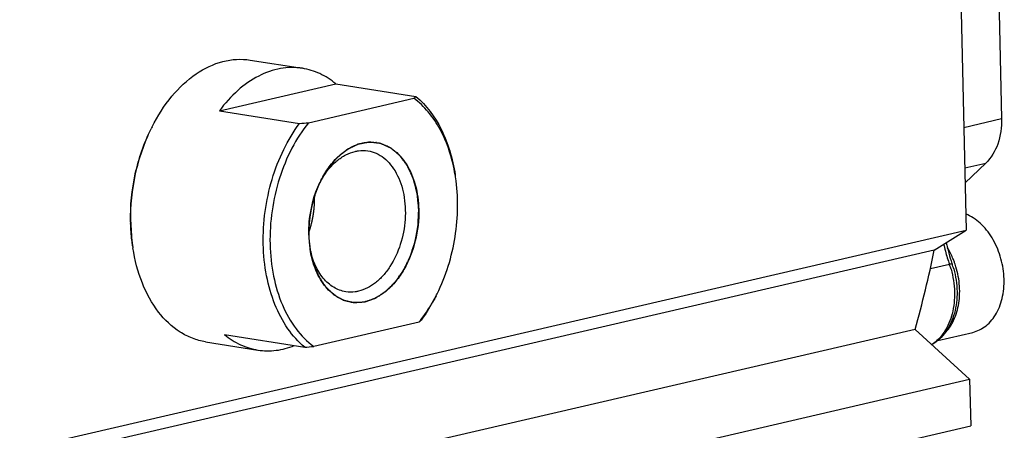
# Model space of a CAD drawing. Header units: millimetres. Extents: x -134 to 420, y 0 to 297.
# Tile 16 of 53: x 211.97 to 227.5, y 39.19 to 45.67. Entities that reach past the tile are written whole.
import ezdxf

# ---------------------------------------------------------------- set-up
doc = ezdxf.new("R2010")
doc.units = ezdxf.units.MM
doc.header["$LTSCALE"] = 23.1
doc.layers.get('0').update_dxf_attribs({"linetype": 'CONTINUOUS'})
for name, color, linetype in [('AXIS', 7, 'CONTINUOUS'), ('COMPONENTS', 7, 'CONTINUOUS'), ('CUT', 7, 'CONTINUOUS')]:
    doc.layers.add(name, color=color, linetype=linetype)

msp = doc.modelspace()

# ---------------------------------------------------------------- linework, layer by layer
at = {"color": 7, "linetype": 'CONTINUOUS'}
msp.add_line((226.45095, 40.60821), (226.99802, 40.73496), dxfattribs=at)
at = {"color": 9, "linetype": 'CONTINUOUS'}
msp.add_arc((225.45763, 41.38107), 1.33444, 18.675629, 20.853338, dxfattribs=at)
at = {"color": 7, "linetype": 'CONTINUOUS'}
msp.add_open_spline([(226.99802, 40.73496), (227.03597, 40.74375), (227.11101, 40.77077), (227.25001, 40.86076), (227.39101, 41.03863), (227.48476, 41.31192), (227.50336, 41.62203), (227.44575, 41.93784), (227.3179, 42.22748), (227.13263, 42.46137), (226.97222, 42.56931), (226.88946, 42.60319)], degree=3, knots=[0, 0, 0, 0, 0.0508144, 0.10292174, 0.21437679, 0.33890316, 0.4744954, 0.61527913, 0.75382281, 0.88334937, 1, 1, 1, 1], dxfattribs=at)
at = {"color": 9, "linetype": 'CONTINUOUS'}
for points, knots in [([(226.70465, 41.8561), (226.69734, 41.87527), (226.66678, 41.95021), (226.62921, 42.02232), (226.59729, 42.0736)], [0, 0, 0, 0, 0.25354392, 1, 1, 1, 1]), ([(226.55183, 40.71523), (226.6125, 40.77468), (226.71485, 40.92737), (226.79252, 41.2011), (226.79899, 41.5049), (226.75537, 41.70907), (226.7218, 41.80837)], [0, 0, 0, 0, 0.22007683, 0.46464911, 0.72841983, 1, 1, 1, 1])]:
    msp.add_open_spline(points, degree=3, knots=knots, dxfattribs=at)
at = {"layer": 'AXIS', "color": 7, "linetype": 'CONTINUOUS'}
for p, q in [((226.71539, 50.14441), (226.89531, 42.34782)), ((182.43336, 32.04667), (226.89531, 42.34782)), ((226.39211, 42.03301), (226.89531, 42.34782)), ((226.39211, 42.03301), (181.93016, 31.73186)), ((226.09018, 40.77979), (181.92023, 30.5463)), ((226.94963, 39.99413), (226.09018, 40.77979)), ((182.48768, 29.69298), (226.94963, 39.99413)), ((226.94963, 39.99413), (226.9666, 39.2586))]:
    msp.add_line(p, q, dxfattribs=at)
msp.add_arc((209.77045, 45.3746), 16.95423, 344.275454, 348.632853, dxfattribs=at)
at = {"layer": 'COMPONENTS', "color": 7, "linetype": 'CONTINUOUS'}
for p, q in [((227.333, 49.36524), (227.45434, 44.1075)), ((215.60305, 45.03091), (216.42768, 44.90063)), ((215.11803, 44.23082), (216.95362, 44.6561)), ((216.95362, 44.6561), (218.21805, 44.45633)), ((216.5252, 44.0427), (218.18527, 44.42731)), ((215.11803, 44.23082), (216.38247, 44.03106)), ((227.20524, 43.40501), (226.87804, 43.09629)), ((216.62149, 42.89014), (216.62144, 42.89194)), ((218.26674, 40.89678), (216.60667, 40.51217)), ((215.1995, 40.70029), (216.46394, 40.50052)), ((214.90081, 40.58605), (215.72544, 40.45576))]:
    msp.add_line(p, q, dxfattribs=at)
at = {"layer": 'COMPONENTS', "color": 9, "linetype": 'CONTINUOUS'}
for p, q in [((226.85789, 43.96932), (227.45434, 44.1075)), ((226.87269, 43.32796), (227.20524, 43.40501)), ((226.3304, 41.73974), (226.63153, 41.8095))]:
    msp.add_line(p, q, dxfattribs=at)
at = {"layer": 'COMPONENTS', "color": 2, "linetype": 'CONTINUOUS'}
for p, q in [((216.70398, 43.10017), (216.70238, 43.09679)), ((216.53156, 42.20899), (216.53263, 42.19161)), ((216.53602, 42.1489), (216.53794, 42.12924)), ((216.54276, 42.08781), (216.5436, 42.08136)), ((216.5436, 42.08136), (216.54565, 42.06645)), ((216.54565, 42.06645), (216.54662, 42.05972))]:
    msp.add_line(p, q, dxfattribs=at)
at = {"layer": 'COMPONENTS', "color": 7, "linetype": 'CONTINUOUS'}
for centre, radius, start, end in [((217.75939, 44.94149), 0.66764, 309.633415, 313.391413), ((216.62599, 42.68596), 2.87409, 153.356739, 154.030886), ((214.54556, 67.42284), 23.4638, 274.490095, 274.839797), ((217.50559, 43.16326), 0.57287, 81.027456, 81.705192), ((216.12464, 42.77096), 2.74922, 8.684642, 9.391623), ((218.18322, 42.39607), 1.63826, 153.361577, 154.589693), ((217.92239, 42.45227), 1.37991, 150.589964, 152.049168), ((217.89774, 42.46609), 1.35165, 149.922877, 150.587305), ((216.7658, 42.5449), 3.04833, 181.321855, 181.710687), ((216.88727, 42.52711), 3.16584, 180.95119, 181.321798), ((216.73886, 42.51986), 3.0173, 181.249205, 187.978566), ((218.24543, 42.30667), 1.71668, 181.260153, 187.509706), ((216.59824, 42.50159), 2.87551, 188.006893, 188.678883), ((218.16279, 42.29644), 1.63341, 187.532827, 188.683307), ((217.90242, 42.32417), 1.38021, 190.090586, 191.454832), ((229.68699, 42.85711), 3.18806, 192.820632, 198.935678), ((229.6393, 42.84135), 3.13783, 198.946069, 199.127704), ((225.35865, 41.35689), 1.39291, 15.734616, 19.121102), ((216.096, 42.57391), 2.74662, 332.65293, 333.360257), ((217.28635, 41.77623), 0.57287, 261.027456, 261.705192), ((216.55594, 42.27847), 2.19907, 321.074747, 322.190841), ((217.84551, 41.40571), 0.66064, 309.613488, 313.41134), ((214.62703, 63.89231), 23.4638, 274.490095, 274.839797)]:
    msp.add_arc(centre, radius, start, end, dxfattribs=at)
at = {"layer": 'COMPONENTS', "color": 9, "linetype": 'CONTINUOUS'}
for centre, radius, start, end in [((229.59629, 42.83637), 3.13758, 193.090579, 197.149495), ((229.56335, 42.8262), 3.1031, 197.149419, 199.125449), ((225.27831, 41.34018), 1.4323, 18.748776, 19.127607), ((225.25966, 41.33398), 1.45194, 15.86874, 18.743731)]:
    msp.add_arc(centre, radius, start, end, dxfattribs=at)
at = {"layer": 'COMPONENTS', "color": 7, "linetype": 'CONTINUOUS'}
for points, knots in [([(214.05708, 43.9748), (214.14327, 44.14659), (214.34098, 44.45879), (214.72186, 44.82295), (215.0913, 45.00253), (215.3882, 45.0493), (215.53293, 45.04199), (215.60305, 45.03091)], [0, 0, 0, 0, 0.2891478, 0.55055545, 0.78387739, 0.89319447, 1, 1, 1, 1]), ([(216.42766, 44.90063), (216.31427, 44.91855), (216.07279, 44.91448), (215.72038, 44.78892), (215.39116, 44.55614), (215.20455, 44.34739), (215.11803, 44.23082)], [0, 0, 0, 0, 0.22335458, 0.4596434, 0.71755107, 1, 1, 1, 1]), ([(216.95362, 44.6561), (216.87701, 44.71965), (216.71129, 44.82716), (216.52207, 44.88572), (216.42766, 44.90063)], [0, 0, 0, 0, 0.51013548, 1, 1, 1, 1]), ([(218.83701, 43.21958), (218.81583, 43.34759), (218.75714, 43.59316), (218.61559, 43.93042), (218.42763, 44.21431), (218.26933, 44.36592), (218.18527, 44.42731)], [0, 0, 0, 0, 0.2772215, 0.53701071, 0.7775895, 1, 1, 1, 1]), ([(218.21805, 44.45633), (218.38548, 44.31745), (218.59189, 44.03211), (218.7625, 43.59463), (218.81765, 43.34769), (218.83723, 43.21953)], [0, 0, 0, 0, 0.4636044, 0.72369114, 1, 1, 1, 1]), ([(227.45434, 44.1075), (227.45746, 43.97215), (227.4247, 43.71507), (227.29133, 43.48624), (227.20524, 43.40501)], [0, 0, 0, 0, 0.53354988, 1, 1, 1, 1]), ([(213.71829, 42.47458), (213.71241, 42.72937), (213.76307, 43.23742), (213.92957, 43.72065), (214.04189, 43.94453)], [0, 0, 0, 0, 0.50433002, 1, 1, 1, 1]), ([(213.72187, 42.47456), (213.71764, 42.72897), (213.76916, 43.23606), (213.93245, 43.71939), (214.04209, 43.94449)], [0, 0, 0, 0, 0.50402994, 1, 1, 1, 1]), ([(215.81134, 42.12403), (215.80736, 42.29641), (215.82748, 42.64308), (215.93595, 43.14794), (216.11743, 43.61824), (216.28707, 43.90254), (216.38247, 44.03106)], [0, 0, 0, 0, 0.25564964, 0.51237026, 0.76269619, 1, 1, 1, 1]), ([(216.5252, 44.0427), (216.42428, 43.91776), (216.24417, 43.63674), (216.05118, 43.16543), (215.93513, 42.65447), (215.90271, 42.13296), (215.95577, 41.63025), (216.092, 41.17436), (216.30458, 40.79087), (216.50066, 40.58959), (216.60667, 40.51217)], [0, 0, 0, 0, 0.12487928, 0.25753951, 0.39419128, 0.53045839, 0.66201933, 0.7852508, 0.89792768, 1, 1, 1, 1]), ([(216.71886, 43.1306), (216.75665, 43.20592), (216.84106, 43.34605), (216.99718, 43.52316), (217.17263, 43.65301), (217.30272, 43.70522), (217.36711, 43.72014)], [0, 0, 0, 0, 0.28022972, 0.54095022, 0.78020298, 1, 1, 1, 1]), ([(217.36711, 43.72014), (217.38549, 43.7244), (217.45829, 43.73796), (217.53365, 43.7381), (217.58823, 43.73014)], [0, 0, 0, 0, 0.25485917, 1, 1, 1, 1]), ([(217.59493, 43.72912), (217.64101, 43.72185), (217.73312, 43.69534), (217.9075, 43.59584), (218.09113, 43.38568), (218.22657, 43.05299), (218.25974, 42.80197), (218.26277, 42.67057)], [0, 0, 0, 0, 0.10375289, 0.21074821, 0.44299296, 0.7076371, 1, 1, 1, 1]), ([(216.72809, 43.14349), (216.76126, 43.20076), (216.83363, 43.30697), (216.96294, 43.44057), (217.10526, 43.53856), (217.2091, 43.57848), (217.26056, 43.5904)], [0, 0, 0, 0, 0.2783894, 0.53797713, 0.77778679, 1, 1, 1, 1]), ([(217.26056, 43.5904), (217.27726, 43.59427), (217.34339, 43.60651), (217.41193, 43.60616), (217.46141, 43.59836)], [0, 0, 0, 0, 0.2549529, 1, 1, 1, 1]), ([(217.46141, 43.59836), (217.50621, 43.59129), (217.59596, 43.56427), (217.7183, 43.4885), (217.82566, 43.38057), (217.94857, 43.19312), (218.04418, 42.89949), (218.06294, 42.51269), (217.98919, 42.12321), (217.85405, 41.8266), (217.70671, 41.63125), (217.55123, 41.48234), (217.40849, 41.4063), (217.31148, 41.38382)], [0, 0, 0, 0, 0.04913225, 0.10010625, 0.15435958, 0.21271358, 0.34157855, 0.48304917, 0.62825791, 0.76714583, 0.83173513, 0.89213551, 1, 1, 1, 1]), ([(218.55104, 41.34238), (218.69212, 41.6236), (218.88101, 42.23511), (218.88985, 42.87506), (218.84234, 43.18608)], [0, 0, 0, 0, 0.49999943, 1, 1, 1, 1]), ([(216.52917, 42.26892), (216.52752, 42.34035), (216.53784, 42.62446), (216.61218, 42.90693), (216.70345, 43.09904)], [0, 0, 0, 0, 0.2514596, 1, 1, 1, 1]), ([(216.52911, 42.30718), (216.53277, 42.31872), (216.53826, 42.33602), (216.54467, 42.35621), (216.54833, 42.36774), (216.55107, 42.3764), (216.55381, 42.38505), (216.55588, 42.39154), (216.55724, 42.39586), (216.55794, 42.39802), (216.5586, 42.4002), (216.55931, 42.40317), (216.56026, 42.40686), (216.56175, 42.41278), (216.56363, 42.42018), (216.56662, 42.43201), (216.57036, 42.4468), (216.5741, 42.4616), (216.57709, 42.47343), (216.57896, 42.48083), (216.58046, 42.48674), (216.58139, 42.49045), (216.58205, 42.49302), (216.58241, 42.49452), (216.58269, 42.4961), (216.58307, 42.49805), (216.58396, 42.50276), (216.5853, 42.5098), (216.58708, 42.51919), (216.58887, 42.52859), (216.59125, 42.54112), (216.59362, 42.55364), (216.596, 42.56617), (216.59749, 42.574), (216.59868, 42.58026), (216.59957, 42.58496), (216.60031, 42.58887), (216.60084, 42.59162), (216.60113, 42.59318), (216.60138, 42.59437), (216.6015, 42.59549), (216.6017, 42.59702), (216.60204, 42.59968), (216.60253, 42.60348), (216.60312, 42.60804), (216.6039, 42.61412), (216.60488, 42.62172), (216.60644, 42.63388), (216.60801, 42.64604), (216.60957, 42.6582), (216.61075, 42.66733), (216.61192, 42.67645), (216.6128, 42.68329), (216.61339, 42.68785), (216.61369, 42.69013), (216.61395, 42.69241), (216.61413, 42.69546), (216.61441, 42.69926), (216.61482, 42.70535), (216.61535, 42.71297), (216.6162, 42.72515), (216.61725, 42.74037), (216.61831, 42.7556), (216.61916, 42.76778), (216.61968, 42.7754), (216.62011, 42.78149), (216.62036, 42.7853), (216.62056, 42.78796), (216.62065, 42.78949), (216.62064, 42.79108), (216.62067, 42.79305), (216.6207, 42.79779), (216.62077, 42.80489), (216.62085, 42.81436), (216.62093, 42.82383), (216.62103, 42.83646), (216.62122, 42.85856), (216.62138, 42.87751), (216.62149, 42.89014)], [0, 0, 0, 0, 0.0625, 0.09375, 0.109375, 0.125, 0.140625, 0.15625, 0.16015625, 0.1640625, 0.16796875, 0.171875, 0.1796875, 0.1875, 0.203125, 0.21875, 0.25, 0.28125, 0.296875, 0.3125, 0.3203125, 0.328125, 0.33203125, 0.33398438, 0.3359375, 0.33984375, 0.34375, 0.359375, 0.375, 0.390625, 0.40625, 0.4375, 0.453125, 0.46875, 0.4765625, 0.484375, 0.4921875, 0.49609375, 0.49804688, 0.5, 0.50195312, 0.50390625, 0.5078125, 0.515625, 0.5234375, 0.53125, 0.546875, 0.5625, 0.59375, 0.609375, 0.625, 0.640625, 0.65625, 0.66015625, 0.6640625, 0.66796875, 0.671875, 0.6796875, 0.6875, 0.703125, 0.71875, 0.75, 0.78125, 0.796875, 0.8125, 0.8203125, 0.828125, 0.83203125, 0.83398438, 0.8359375, 0.83984375, 0.84375, 0.859375, 0.875, 0.890625, 0.90625, 0.9375, 1, 1, 1, 1]), ([(218.26277, 42.67057), (218.26659, 42.505), (218.22952, 42.17617), (218.08252, 41.79618), (217.90964, 41.5417), (217.76282, 41.38972), (217.60122, 41.27828), (217.48328, 41.23289), (217.42482, 41.21934)], [0, 0, 0, 0, 0.27749243, 0.54746184, 0.67346327, 0.79094797, 0.89946253, 1, 1, 1, 1]), ([(213.75055, 42.10113), (213.74615, 42.12995), (213.73018, 42.24699), (213.72149, 42.36499), (213.71884, 42.4539)], [0, 0, 0, 0, 0.24688641, 1, 1, 1, 1]), ([(216.46394, 40.50052), (216.36283, 40.58439), (216.17748, 40.79394), (215.97668, 41.18079), (215.84809, 41.63359), (215.81519, 41.95732), (215.81134, 42.12403)], [0, 0, 0, 0, 0.21917455, 0.45999776, 0.72177332, 1, 1, 1, 1]), ([(214.90081, 40.58605), (214.83067, 40.59713), (214.69072, 40.6348), (214.42266, 40.77086), (214.12654, 41.05567), (213.87648, 41.51963), (213.78467, 41.87766), (213.75566, 42.06769)], [0, 0, 0, 0, 0.10680295, 0.21611815, 0.44943981, 0.7108522, 1, 1, 1, 1]), ([(217.19701, 41.21036), (217.11701, 41.22299), (216.95454, 41.28694), (216.75857, 41.47641), (216.61649, 41.73932), (216.56455, 41.94217), (216.5481, 42.04984)], [0, 0, 0, 0, 0.21523015, 0.44881672, 0.71052111, 1, 1, 1, 1]), ([(217.11063, 41.37587), (217.0441, 41.38636), (216.90927, 41.43732), (216.7428, 41.58809), (216.61749, 41.79882), (216.56741, 41.96272), (216.54971, 42.05006)], [0, 0, 0, 0, 0.21747922, 0.45169319, 0.71224878, 1, 1, 1, 1]), ([(226.69936, 41.73463), (226.73189, 41.6192), (226.76718, 41.38354), (226.72752, 41.03889), (226.59461, 40.73846), (226.44015, 40.58915), (226.35399, 40.53842)], [0, 0, 0, 0, 0.2709507, 0.53152287, 0.77408906, 1, 1, 1, 1]), ([(217.31148, 41.38382), (217.29478, 41.37995), (217.22865, 41.36771), (217.16011, 41.36807), (217.11063, 41.37587)], [0, 0, 0, 0, 0.25493981, 1, 1, 1, 1]), ([(218.29333, 40.93037), (218.31585, 40.9594), (218.40539, 41.08085), (218.48323, 41.21081), (218.53565, 41.31217)], [0, 0, 0, 0, 0.24357367, 1, 1, 1, 1]), ([(218.53587, 41.31214), (218.51853, 41.27758), (218.44807, 41.14395), (218.36652, 41.01606), (218.29952, 40.9258)], [0, 0, 0, 0, 0.25591819, 1, 1, 1, 1]), ([(217.42482, 41.21934), (217.40645, 41.21509), (217.33365, 41.20152), (217.25828, 41.20139), (217.20371, 41.20935)], [0, 0, 0, 0, 0.25485917, 1, 1, 1, 1]), ([(215.1995, 40.70029), (215.27611, 40.63674), (215.44183, 40.52923), (215.63105, 40.47067), (215.72546, 40.45576)], [0, 0, 0, 0, 0.51013548, 1, 1, 1, 1]), ([(215.72546, 40.45576), (215.81973, 40.44087), (216.01746, 40.43821), (216.20798, 40.48921), (216.30033, 40.52592)], [0, 0, 0, 0, 0.48990064, 1, 1, 1, 1])]:
    msp.add_open_spline(points, degree=3, knots=knots, dxfattribs=at)
at = {"layer": 'COMPONENTS', "color": 2, "linetype": 'CONTINUOUS'}
for points, knots in [([(218.26277, 42.67057), (218.2613, 42.68602), (218.25837, 42.71694), (218.25469, 42.75558), (218.25176, 42.7865), (218.24955, 42.80969), (218.24735, 42.83287), (218.24514, 42.85606), (218.24331, 42.87538), (218.24202, 42.88891), (218.24129, 42.89664), (218.24074, 42.90243), (218.24028, 42.90726), (218.23991, 42.91113), (218.23968, 42.91354), (218.2395, 42.91548), (218.23937, 42.91668), (218.23931, 42.91766), (218.2391, 42.91858), (218.23868, 42.92016), (218.23811, 42.92244), (218.23718, 42.92607), (218.23603, 42.93062), (218.23418, 42.93789), (218.23186, 42.94699), (218.22908, 42.9579), (218.22538, 42.97244), (218.22075, 42.99063), (218.2152, 43.01245), (218.20965, 43.03427), (218.20409, 43.05609), (218.19946, 43.07427), (218.19576, 43.08882), (218.19298, 43.09973), (218.19021, 43.11064), (218.18743, 43.12155), (218.18511, 43.13064), (218.18349, 43.137), (218.18257, 43.14064), (218.18188, 43.14337), (218.18118, 43.1461), (218.18066, 43.14814), (218.18031, 43.1495), (218.18014, 43.15019), (218.17995, 43.15086), (218.17956, 43.15163), (218.17912, 43.15264), (218.1784, 43.15423), (218.1775, 43.15622), (218.17605, 43.15941), (218.17425, 43.16339), (218.17208, 43.16817), (218.1692, 43.17455), (218.16559, 43.18251), (218.16126, 43.19207), (218.15548, 43.20482), (218.14827, 43.22076), (218.13961, 43.23988), (218.13095, 43.259), (218.12228, 43.27812), (218.11507, 43.29406), (218.10929, 43.30681), (218.10496, 43.31637), (218.10135, 43.32434), (218.09847, 43.33071), (218.0963, 43.33549), (218.09414, 43.34027), (218.09233, 43.34426), (218.09089, 43.34744), (218.08981, 43.34983), (218.0889, 43.35182), (218.08828, 43.35322), (218.08791, 43.35401), (218.08767, 43.35465), (218.08728, 43.35509), (218.08681, 43.35576), (218.08598, 43.35689), (218.08479, 43.35852), (218.08337, 43.36047), (218.08147, 43.36307), (218.07909, 43.36633), (218.07624, 43.37023), (218.07339, 43.37413), (218.06959, 43.37934), (218.06484, 43.38585), (218.05914, 43.39365), (218.05154, 43.40407), (218.04204, 43.41708), (218.03063, 43.43269), (218.01923, 43.44831), (218.00783, 43.46393), (217.99833, 43.47694), (217.99073, 43.48735), (217.98503, 43.49516), (217.98028, 43.50167), (217.97648, 43.50687), (217.97363, 43.51078), (217.97125, 43.51403), (217.96935, 43.51663), (217.96816, 43.51826), (217.96721, 43.51956), (217.96662, 43.52037), (217.96621, 43.52095), (217.96596, 43.52126), (217.96567, 43.52147), (217.96533, 43.52178), (217.96449, 43.52248), (217.96323, 43.52354), (217.96155, 43.52495), (217.95988, 43.52636), (217.95764, 43.52824), (217.95373, 43.53154), (217.94814, 43.53624), (217.94144, 43.54189), (217.93473, 43.54754), (217.92802, 43.55318), (217.91908, 43.56071), (217.9079, 43.57013), (217.89449, 43.58142), (217.88108, 43.59271), (217.8699, 43.60212), (217.86096, 43.60965), (217.85425, 43.6153), (217.84754, 43.62095), (217.84084, 43.62659), (217.83525, 43.6313), (217.83134, 43.63459), (217.8291, 43.63647), (217.82742, 43.63789), (217.82575, 43.6393), (217.82449, 43.64035), (217.82365, 43.64106), (217.8233, 43.64135), (217.82303, 43.6416), (217.82272, 43.64176), (217.82215, 43.642), (217.82136, 43.64237), (217.82008, 43.64294), (217.81849, 43.64366), (217.81593, 43.6448), (217.81274, 43.64624), (217.80891, 43.64796), (217.80381, 43.65025), (217.79742, 43.65312), (217.78976, 43.65656), (217.77955, 43.66115), (217.76679, 43.66688), (217.75147, 43.67376), (217.73615, 43.68065), (217.72083, 43.68753), (217.70807, 43.69326), (217.69785, 43.69785), (217.69019, 43.70129), (217.68381, 43.70416), (217.67871, 43.70645), (217.67488, 43.70817), (217.67105, 43.70989), (217.66785, 43.71133), (217.6653, 43.71247), (217.66371, 43.71319), (217.66243, 43.71376), (217.66147, 43.71419), (217.66068, 43.71456), (217.66003, 43.71483), (217.65957, 43.7151), (217.65904, 43.7151), (217.65837, 43.7152), (217.65751, 43.7153), (217.65649, 43.71542), (217.65513, 43.71558), (217.65342, 43.71578), (217.65069, 43.71611), (217.64729, 43.71651), (217.64319, 43.717), (217.6391, 43.71749), (217.63365, 43.71814), (217.62683, 43.71895), (217.61865, 43.71992), (217.60774, 43.72122), (217.59411, 43.72284), (217.57774, 43.72479), (217.56138, 43.72674), (217.54502, 43.72869), (217.53138, 43.73031), (217.52047, 43.73161), (217.51229, 43.73258), (217.50547, 43.73339), (217.50002, 43.73404), (217.49593, 43.73453), (217.49252, 43.73493), (217.48979, 43.73526), (217.48809, 43.73546), (217.48673, 43.73562), (217.48587, 43.73572), (217.48528, 43.7358), (217.48493, 43.73582), (217.48458, 43.73574), (217.48415, 43.73567), (217.48311, 43.73547), (217.48154, 43.73519), (217.47945, 43.7348), (217.47736, 43.73442), (217.47457, 43.73391), (217.4697, 43.73301), (217.46273, 43.73173), (217.45438, 43.7302), (217.44602, 43.72866), (217.43766, 43.72713), (217.42652, 43.72508), (217.41259, 43.72252), (217.39587, 43.71945), (217.37915, 43.71638), (217.36522, 43.71383), (217.35408, 43.71178), (217.34572, 43.71025), (217.33737, 43.70871), (217.32901, 43.70718), (217.32204, 43.7059), (217.31717, 43.705), (217.31438, 43.70449), (217.31229, 43.70411), (217.3102, 43.70372), (217.30864, 43.70343), (217.30759, 43.70325), (217.30716, 43.70316), (217.30681, 43.70311), (217.30647, 43.70297), (217.30588, 43.70267), (217.30504, 43.70227), (217.3037, 43.70162), (217.30203, 43.70081), (217.29934, 43.69952), (217.29599, 43.6979), (217.29197, 43.69595), (217.28661, 43.69336), (217.2799, 43.69011), (217.27185, 43.68622), (217.26113, 43.68103), (217.24772, 43.67455), (217.23163, 43.66677), (217.21553, 43.65898), (217.19944, 43.6512), (217.18603, 43.64472), (217.17531, 43.63953), (217.16726, 43.63564), (217.16056, 43.63239), (217.15519, 43.6298), (217.15117, 43.62785), (217.14715, 43.62591), (217.14379, 43.62429), (217.14111, 43.62299), (217.1391, 43.62202), (217.13742, 43.6212), (217.13625, 43.62065), (217.13558, 43.6203), (217.13507, 43.62011), (217.1346, 43.61967), (217.13396, 43.61917), (217.13284, 43.61825), (217.13124, 43.61696), (217.12932, 43.61541), (217.12677, 43.61334), (217.12357, 43.61075), (217.11974, 43.60764), (217.1159, 43.60453), (217.11079, 43.60038), (217.1044, 43.5952), (217.09673, 43.58899), (217.0865, 43.5807), (217.07372, 43.57034), (217.05838, 43.5579), (217.04304, 43.54547), (217.0277, 43.53303), (217.01491, 43.52267), (217.00469, 43.51438), (216.99702, 43.50817), (216.99062, 43.50299), (216.98551, 43.49884), (216.98168, 43.49573), (216.97848, 43.49314), (216.97592, 43.49107), (216.97433, 43.48977), (216.97305, 43.48874), (216.97225, 43.48808), (216.9716, 43.48759), (216.97116, 43.48711), (216.97074, 43.48658), (216.96988, 43.48556), (216.9686, 43.48401), (216.9669, 43.48196), (216.96519, 43.4799), (216.96291, 43.47715), (216.95893, 43.47235), (216.95324, 43.46549), (216.94641, 43.45726), (216.93958, 43.44902), (216.93275, 43.44079), (216.92365, 43.42981), (216.91226, 43.41609), (216.89861, 43.39962), (216.88495, 43.38316), (216.87357, 43.36943), (216.86446, 43.35846), (216.85763, 43.35022), (216.8508, 43.34199), (216.84397, 43.33376), (216.83828, 43.3269), (216.83373, 43.32141), (216.83088, 43.31798), (216.82861, 43.31523), (216.82733, 43.31369), (216.82648, 43.31266), (216.82604, 43.31215), (216.82563, 43.31161), (216.82518, 43.31076), (216.82457, 43.30974), (216.82362, 43.30808), (216.82243, 43.30602), (216.82053, 43.30271), (216.81815, 43.29858), (216.8153, 43.29362), (216.81149, 43.287), (216.80674, 43.27873), (216.80103, 43.26881), (216.79342, 43.25559), (216.7839, 43.23905), (216.77249, 43.21921), (216.76107, 43.19937), (216.74585, 43.17292), (216.72682, 43.13985), (216.7116, 43.11339), (216.70398, 43.10017)], [0, 0, 0, 0, 0.015625, 0.03125, 0.0390625, 0.046875, 0.0546875, 0.0625, 0.0703125, 0.07421875, 0.07617188, 0.078125, 0.08007812, 0.08105469, 0.08203125, 0.08251953, 0.08300781, 0.08325195, 0.08349609, 0.08398438, 0.08496094, 0.0859375, 0.08789062, 0.08984375, 0.09375, 0.09765625, 0.1015625, 0.109375, 0.1171875, 0.125, 0.1328125, 0.140625, 0.14453125, 0.1484375, 0.15234375, 0.15625, 0.16015625, 0.16210938, 0.16308594, 0.1640625, 0.16503906, 0.16601562, 0.16625977, 0.16650391, 0.16674805, 0.16699219, 0.16748047, 0.16796875, 0.16894531, 0.16992188, 0.171875, 0.17382812, 0.17578125, 0.1796875, 0.18359375, 0.1875, 0.1953125, 0.203125, 0.2109375, 0.21875, 0.2265625, 0.23046875, 0.234375, 0.23828125, 0.24023438, 0.2421875, 0.24414062, 0.24609375, 0.24707031, 0.24804688, 0.24902344, 0.24951172, 0.24975586, 0.25, 0.25024414, 0.25048828, 0.25097656, 0.25195312, 0.25292969, 0.25390625, 0.25585938, 0.2578125, 0.25976562, 0.26171875, 0.265625, 0.26953125, 0.2734375, 0.28125, 0.2890625, 0.296875, 0.3046875, 0.3125, 0.31640625, 0.3203125, 0.32421875, 0.32617188, 0.328125, 0.33007812, 0.33105469, 0.33203125, 0.33251953, 0.33300781, 0.33325195, 0.33337402, 0.33349609, 0.33374023, 0.33398438, 0.33496094, 0.3359375, 0.33691406, 0.33789062, 0.33984375, 0.34375, 0.34765625, 0.3515625, 0.35546875, 0.359375, 0.3671875, 0.375, 0.3828125, 0.390625, 0.39453125, 0.3984375, 0.40234375, 0.40625, 0.41015625, 0.41210938, 0.41308594, 0.4140625, 0.41503906, 0.41601562, 0.41625977, 0.41650391, 0.41662598, 0.41674805, 0.41699219, 0.41748047, 0.41796875, 0.41894531, 0.41992188, 0.421875, 0.42382812, 0.42578125, 0.4296875, 0.43359375, 0.4375, 0.4453125, 0.453125, 0.4609375, 0.46875, 0.4765625, 0.48046875, 0.484375, 0.48828125, 0.49023438, 0.4921875, 0.49414062, 0.49609375, 0.49707031, 0.49804688, 0.49853516, 0.49902344, 0.49951172, 0.49975586, 0.5, 0.50024414, 0.50048828, 0.50097656, 0.50146484, 0.50195312, 0.50292969, 0.50390625, 0.50585938, 0.5078125, 0.50976562, 0.51171875, 0.515625, 0.51953125, 0.5234375, 0.53125, 0.5390625, 0.546875, 0.5546875, 0.5625, 0.56640625, 0.5703125, 0.57421875, 0.57617188, 0.578125, 0.58007812, 0.58105469, 0.58203125, 0.58251953, 0.58300781, 0.58325195, 0.58337402, 0.58349609, 0.58374023, 0.58398438, 0.58496094, 0.5859375, 0.58691406, 0.58789062, 0.58984375, 0.59375, 0.59765625, 0.6015625, 0.60546875, 0.609375, 0.6171875, 0.625, 0.6328125, 0.640625, 0.64453125, 0.6484375, 0.65234375, 0.65625, 0.66015625, 0.66210938, 0.66308594, 0.6640625, 0.66503906, 0.66601562, 0.66625977, 0.66650391, 0.66662598, 0.66674805, 0.66699219, 0.66748047, 0.66796875, 0.66894531, 0.66992188, 0.671875, 0.67382812, 0.67578125, 0.6796875, 0.68359375, 0.6875, 0.6953125, 0.703125, 0.7109375, 0.71875, 0.7265625, 0.73046875, 0.734375, 0.73828125, 0.74023438, 0.7421875, 0.74414062, 0.74609375, 0.74707031, 0.74804688, 0.74902344, 0.74951172, 0.74975586, 0.75, 0.75024414, 0.75048828, 0.75097656, 0.75195312, 0.75292969, 0.75390625, 0.75585938, 0.7578125, 0.75976562, 0.76171875, 0.765625, 0.76953125, 0.7734375, 0.78125, 0.7890625, 0.796875, 0.8046875, 0.8125, 0.81640625, 0.8203125, 0.82421875, 0.82617188, 0.828125, 0.83007812, 0.83105469, 0.83203125, 0.83251953, 0.83300781, 0.83325195, 0.83349609, 0.83374023, 0.83398438, 0.83496094, 0.8359375, 0.83691406, 0.83789062, 0.83984375, 0.84375, 0.84765625, 0.8515625, 0.85546875, 0.859375, 0.8671875, 0.875, 0.8828125, 0.890625, 0.89453125, 0.8984375, 0.90234375, 0.90625, 0.91015625, 0.91210938, 0.9140625, 0.91503906, 0.91601562, 0.91625977, 0.91650391, 0.91674805, 0.91699219, 0.91748047, 0.91796875, 0.91894531, 0.91992188, 0.921875, 0.92382812, 0.92578125, 0.9296875, 0.93359375, 0.9375, 0.9453125, 0.953125, 0.9609375, 0.96875, 0.984375, 1, 1, 1, 1]), ([(216.70238, 43.09679), (216.69567, 43.08097), (216.6856, 43.05724), (216.67385, 43.02956), (216.66713, 43.01374), (216.66209, 43.00188), (216.6579, 42.99199), (216.65454, 42.98408), (216.65244, 42.97913), (216.65076, 42.97518), (216.64972, 42.9727), (216.64886, 42.97074), (216.64831, 42.9692), (216.6478, 42.96764), (216.64675, 42.96453), (216.6452, 42.95986), (216.64311, 42.95364), (216.64103, 42.94741), (216.63826, 42.93911), (216.6334, 42.92459), (216.62646, 42.90384), (216.61952, 42.88309), (216.61467, 42.86857), (216.61189, 42.86027), (216.60981, 42.85404), (216.60773, 42.84782), (216.60617, 42.84315), (216.60513, 42.84004), (216.6047, 42.83873), (216.60434, 42.83771), (216.60405, 42.83662), (216.60357, 42.83467), (216.60287, 42.83191), (216.60177, 42.82748), (216.60038, 42.82194), (216.59817, 42.81308), (216.5954, 42.80201), (216.59207, 42.78872), (216.58875, 42.77544), (216.58543, 42.76215), (216.5821, 42.74886), (216.57878, 42.73558), (216.57601, 42.72451), (216.5738, 42.71565), (216.57213, 42.709), (216.57075, 42.70347), (216.56977, 42.69959), (216.56924, 42.69738), (216.56877, 42.69571), (216.56854, 42.69407), (216.56815, 42.69188), (216.56751, 42.68804), (216.56657, 42.68256), (216.56545, 42.67599), (216.56395, 42.66722), (216.56208, 42.65626), (216.55984, 42.6431), (216.5576, 42.62995), (216.55536, 42.61679), (216.55312, 42.60364), (216.55088, 42.59049), (216.54901, 42.57952), (216.54751, 42.57075), (216.54658, 42.56527), (216.54583, 42.56089), (216.54538, 42.55815), (216.54497, 42.55596), (216.54473, 42.55375), (216.54439, 42.54988), (216.54386, 42.54436), (216.54303, 42.53553), (216.54199, 42.52448), (216.54033, 42.50681), (216.53825, 42.48472), (216.53617, 42.46263), (216.53471, 42.44717), (216.53388, 42.43833), (216.53326, 42.4317), (216.53264, 42.42508), (216.53217, 42.42011), (216.53186, 42.41679), (216.5317, 42.41514), (216.53157, 42.41347), (216.53156, 42.41119), (216.5315, 42.40836), (216.53143, 42.40383), (216.53133, 42.39816), (216.53118, 42.38909), (216.53099, 42.37775), (216.53076, 42.36415), (216.53046, 42.34601), (216.52993, 42.31426), (216.52947, 42.28706), (216.52917, 42.26892)], [0, 0, 0, 0, 0.0625, 0.09375, 0.109375, 0.125, 0.140625, 0.1484375, 0.15625, 0.16015625, 0.1640625, 0.16601562, 0.16796875, 0.16992188, 0.171875, 0.1796875, 0.1875, 0.1953125, 0.203125, 0.21875, 0.25, 0.28125, 0.296875, 0.3046875, 0.3125, 0.3203125, 0.328125, 0.33007812, 0.33203125, 0.33300781, 0.33398438, 0.3359375, 0.33984375, 0.34375, 0.3515625, 0.359375, 0.375, 0.390625, 0.40625, 0.421875, 0.4375, 0.453125, 0.46875, 0.4765625, 0.484375, 0.4921875, 0.49609375, 0.49804688, 0.5, 0.50195312, 0.50390625, 0.5078125, 0.515625, 0.5234375, 0.53125, 0.546875, 0.5625, 0.578125, 0.59375, 0.609375, 0.625, 0.640625, 0.6484375, 0.65625, 0.66015625, 0.6640625, 0.66601562, 0.66796875, 0.671875, 0.6796875, 0.6875, 0.703125, 0.71875, 0.75, 0.78125, 0.796875, 0.8046875, 0.8125, 0.8203125, 0.828125, 0.83007812, 0.83203125, 0.83398438, 0.8359375, 0.83984375, 0.84375, 0.8515625, 0.859375, 0.875, 0.890625, 0.90625, 0.9375, 1, 1, 1, 1]), ([(216.54662, 42.05972), (216.55055, 42.04214), (216.55644, 42.01578), (216.56429, 41.98064), (216.57018, 41.95428), (216.57607, 41.92792), (216.58098, 41.90596), (216.58491, 41.88839), (216.58785, 41.87521), (216.59031, 41.86422), (216.59227, 41.85544), (216.5935, 41.84995), (216.59448, 41.84555), (216.59521, 41.84226), (216.59583, 41.83952), (216.59631, 41.83731), (216.59664, 41.83596), (216.59684, 41.83483), (216.59728, 41.83385), (216.59796, 41.8321), (216.59938, 41.82862), (216.60139, 41.82363), (216.6038, 41.81765), (216.60702, 41.80968), (216.61104, 41.79972), (216.61587, 41.78776), (216.62231, 41.77182), (216.63036, 41.75189), (216.64001, 41.72798), (216.64806, 41.70805), (216.6545, 41.69211), (216.65932, 41.68016), (216.66415, 41.6682), (216.66818, 41.65824), (216.67139, 41.65026), (216.67341, 41.64528), (216.67501, 41.6413), (216.67622, 41.63831), (216.67723, 41.63582), (216.67803, 41.63383), (216.67853, 41.63257), (216.67894, 41.63159), (216.67921, 41.63081), (216.67963, 41.6302), (216.68017, 41.62936), (216.68085, 41.62832), (216.68193, 41.62665), (216.68328, 41.62456), (216.68544, 41.62122), (216.68814, 41.61705), (216.69247, 41.61037), (216.69787, 41.60202), (216.70435, 41.592), (216.71084, 41.58199), (216.71949, 41.56863), (216.73029, 41.55194), (216.74326, 41.53191), (216.75623, 41.51187), (216.76596, 41.49685), (216.77245, 41.48683), (216.77569, 41.48182), (216.77893, 41.47681), (216.78163, 41.47264), (216.78379, 41.4693), (216.78542, 41.4668), (216.78704, 41.4643), (216.78838, 41.46219), (216.78934, 41.46076), (216.78986, 41.45988), (216.79034, 41.45941), (216.79083, 41.45893), (216.79147, 41.4583), (216.7926, 41.4572), (216.79421, 41.45562), (216.79679, 41.4531), (216.80001, 41.44995), (216.80517, 41.4449), (216.81162, 41.43859), (216.81936, 41.43102), (216.82709, 41.42345), (216.83483, 41.41589), (216.84515, 41.40579), (216.85804, 41.39318), (216.87094, 41.38056), (216.88126, 41.37047), (216.88899, 41.3629), (216.89673, 41.35534), (216.90318, 41.34903), (216.90834, 41.34398), (216.9122, 41.3402), (216.91543, 41.33704), (216.91768, 41.33484), (216.91897, 41.33357), (216.91994, 41.33263), (216.92075, 41.33184), (216.9214, 41.33122), (216.92202, 41.33054), (216.92298, 41.33007), (216.92446, 41.3292), (216.92634, 41.32815), (216.92932, 41.32645), (216.93306, 41.32433), (216.93903, 41.32094), (216.94649, 41.31669), (216.95844, 41.3099), (216.97337, 41.30142), (216.99129, 41.29123), (217.00921, 41.28105), (217.02415, 41.27256), (217.03609, 41.26577), (217.04505, 41.26068), (217.05252, 41.25644), (217.05849, 41.25304), (217.06297, 41.2505), (217.0667, 41.24838), (217.06969, 41.24668), (217.07156, 41.24562), (217.07305, 41.24477), (217.07399, 41.24425), (217.07464, 41.24386), (217.07502, 41.24367), (217.07543, 41.2436), (217.07593, 41.24347), (217.07714, 41.2432), (217.07896, 41.24277), (217.08139, 41.2422), (217.08381, 41.24164), (217.08705, 41.24089), (217.0927, 41.23957), (217.10079, 41.23769), (217.11049, 41.23543), (217.12019, 41.23318), (217.1299, 41.23092), (217.14283, 41.22791), (217.159, 41.22415), (217.17517, 41.22038), (217.18811, 41.21737), (217.19781, 41.21512), (217.20751, 41.21286), (217.2156, 41.21098), (217.22207, 41.20947), (217.22692, 41.20834), (217.23177, 41.20722), (217.23541, 41.20637), (217.23783, 41.20581), (217.23884, 41.20557), (217.23965, 41.20539), (217.24045, 41.20516), (217.24151, 41.20526), (217.24276, 41.20533), (217.24444, 41.20545), (217.24654, 41.20558), (217.24905, 41.20575), (217.2524, 41.20597), (217.25827, 41.20636), (217.26666, 41.20692), (217.28007, 41.20781), (217.29684, 41.20892), (217.31697, 41.21025), (217.33709, 41.21158), (217.35721, 41.21291), (217.37398, 41.21402), (217.38572, 41.2148), (217.39243, 41.21525), (217.39746, 41.21558), (217.40165, 41.21586), (217.405, 41.21608), (217.40752, 41.21624), (217.40961, 41.21639), (217.41108, 41.21647), (217.41182, 41.21654), (217.41224, 41.21654), (217.41264, 41.21672), (217.41316, 41.21689), (217.41398, 41.21718), (217.41542, 41.21768), (217.41747, 41.21841), (217.41993, 41.21928), (217.42321, 41.22044), (217.42732, 41.22189), (217.43224, 41.22363), (217.43881, 41.22594), (217.44702, 41.22884), (217.45687, 41.23232), (217.46672, 41.23579), (217.47986, 41.24043), (217.49627, 41.24623), (217.51269, 41.25202), (217.52582, 41.25666), (217.53568, 41.26013), (217.54553, 41.26361), (217.55374, 41.26651), (217.5603, 41.26882), (217.56523, 41.27056), (217.56933, 41.27201), (217.57262, 41.27317), (217.57508, 41.27404), (217.57713, 41.27476), (217.57857, 41.27527), (217.57939, 41.27556), (217.5799, 41.27575), (217.58031, 41.27586), (217.58071, 41.27615), (217.58141, 41.27659), (217.58281, 41.27752), (217.58481, 41.27882), (217.58721, 41.28039), (217.59041, 41.28248), (217.59441, 41.2851), (217.59922, 41.28823), (217.60562, 41.29241), (217.61682, 41.29973), (217.63282, 41.31019), (217.65202, 41.32274), (217.67123, 41.33529), (217.69043, 41.34783), (217.70643, 41.35829), (217.71924, 41.36666), (217.72724, 41.37188), (217.73284, 41.37554), (217.73604, 41.37763), (217.73844, 41.3792), (217.74044, 41.38051), (217.74204, 41.38155), (217.74324, 41.38235), (217.74425, 41.38297), (217.74497, 41.38374), (217.74571, 41.38446), (217.74662, 41.38538), (217.74882, 41.38758), (217.75212, 41.39088), (217.75652, 41.39527), (217.76092, 41.39966), (217.76678, 41.40552), (217.77411, 41.41284), (217.78291, 41.42163), (217.7917, 41.43041), (217.80343, 41.44213), (217.81809, 41.45677), (217.83275, 41.47142), (217.84448, 41.48313), (217.85328, 41.49192), (217.86208, 41.50071), (217.87087, 41.50949), (217.8782, 41.51681), (217.88334, 41.52194), (217.88627, 41.52487), (217.88847, 41.52707), (217.89067, 41.52926), (217.89231, 41.53091), (217.89342, 41.53201), (217.89387, 41.53247), (217.89425, 41.53282), (217.89457, 41.53326), (217.89513, 41.53407), (217.89592, 41.5352), (217.8972, 41.53703), (217.89879, 41.53931), (217.90134, 41.54296), (217.90452, 41.54753), (217.90835, 41.553), (217.91344, 41.5603), (217.91981, 41.56943), (217.92746, 41.58038), (217.93765, 41.59499), (217.95039, 41.61324), (217.96568, 41.63514), (217.98097, 41.65705), (217.99371, 41.6753), (218.0039, 41.68991), (218.01027, 41.69903), (218.01537, 41.70633), (218.01855, 41.7109), (218.0211, 41.71455), (218.0227, 41.71683), (218.02396, 41.71866), (218.02479, 41.71977), (218.02528, 41.72083), (218.02579, 41.72186), (218.02667, 41.72368), (218.02795, 41.72627), (218.02998, 41.73043), (218.03252, 41.73561), (218.03557, 41.74184), (218.03963, 41.75014), (218.04471, 41.76052), (218.05081, 41.77297), (218.0569, 41.78542), (218.06503, 41.80202), (218.07519, 41.82277), (218.08738, 41.84768), (218.09754, 41.86843), (218.10567, 41.88503), (218.11177, 41.89748), (218.11685, 41.90786), (218.12091, 41.91616), (218.12345, 41.92135), (218.12548, 41.9255), (218.12676, 41.92809), (218.12776, 41.93017), (218.12882, 41.9322), (218.12973, 41.93513), (218.13087, 41.9386), (218.13238, 41.94324), (218.13426, 41.94903), (218.13653, 41.95598), (218.13954, 41.96525), (218.14482, 41.98147), (218.15236, 42.00464), (218.16141, 42.03244), (218.17046, 42.06025), (218.178, 42.08342), (218.18403, 42.10195), (218.18855, 42.11585), (218.19308, 42.12976), (218.19685, 42.14134), (218.19986, 42.15061), (218.20212, 42.15756), (218.20382, 42.16277), (218.20495, 42.16625), (218.20543, 42.1677), (218.2058, 42.16886), (218.2061, 42.16972), (218.20623, 42.17065), (218.20646, 42.17186), (218.20673, 42.17338), (218.20717, 42.17581), (218.20772, 42.17885), (218.20839, 42.1825), (218.20927, 42.18737), (218.21038, 42.19345), (218.21214, 42.20318), (218.21435, 42.21534), (218.217, 42.22994), (218.21966, 42.24454), (218.22319, 42.264), (218.22761, 42.28833), (218.23291, 42.31752), (218.23733, 42.34184), (218.24086, 42.36131), (218.24352, 42.3759), (218.24573, 42.38807), (218.24749, 42.3978), (218.2486, 42.40388), (218.24948, 42.40874), (218.25014, 42.41239), (218.25071, 42.41543), (218.25107, 42.41756), (218.25133, 42.41878), (218.25133, 42.42001), (218.25143, 42.42155), (218.25153, 42.42401), (218.25168, 42.42708), (218.25184, 42.43077), (218.25207, 42.43569), (218.25235, 42.44184), (218.2528, 42.45167), (218.25336, 42.46397), (218.25403, 42.47873), (218.25493, 42.4984), (218.25605, 42.523), (218.25739, 42.55251), (218.25874, 42.58203), (218.26053, 42.62138), (218.26188, 42.65089), (218.26277, 42.67057)], [0, 0, 0, 0, 0.015625, 0.0234375, 0.03125, 0.0390625, 0.046875, 0.05078125, 0.0546875, 0.05859375, 0.06054688, 0.0625, 0.06347656, 0.06445312, 0.06542969, 0.06591797, 0.06640625, 0.06665039, 0.06689453, 0.06738281, 0.06835938, 0.0703125, 0.07226562, 0.07421875, 0.078125, 0.08203125, 0.0859375, 0.09375, 0.1015625, 0.109375, 0.11328125, 0.1171875, 0.12109375, 0.125, 0.12695312, 0.12890625, 0.12988281, 0.13085938, 0.13183594, 0.13232422, 0.1328125, 0.13305664, 0.13330078, 0.13354492, 0.13378906, 0.13427734, 0.13476562, 0.13574219, 0.13671875, 0.13867188, 0.140625, 0.14453125, 0.1484375, 0.15234375, 0.15625, 0.1640625, 0.171875, 0.1796875, 0.1875, 0.18945312, 0.19140625, 0.19335938, 0.1953125, 0.19628906, 0.19726562, 0.19824219, 0.19921875, 0.19970703, 0.19995117, 0.20019531, 0.20043945, 0.20068359, 0.20117188, 0.20214844, 0.203125, 0.20507812, 0.20703125, 0.2109375, 0.21484375, 0.21875, 0.22265625, 0.2265625, 0.234375, 0.2421875, 0.24609375, 0.25, 0.25390625, 0.2578125, 0.25976562, 0.26171875, 0.26367188, 0.26464844, 0.26513672, 0.265625, 0.26611328, 0.26635742, 0.26660156, 0.26708984, 0.26757812, 0.26855469, 0.26953125, 0.27148438, 0.2734375, 0.27734375, 0.28125, 0.2890625, 0.296875, 0.3046875, 0.3125, 0.31640625, 0.3203125, 0.32421875, 0.32617188, 0.328125, 0.33007812, 0.33105469, 0.33203125, 0.33251953, 0.33300781, 0.33325195, 0.33337402, 0.33349609, 0.33374023, 0.33398438, 0.33496094, 0.3359375, 0.33691406, 0.33789062, 0.33984375, 0.34375, 0.34765625, 0.3515625, 0.35546875, 0.359375, 0.3671875, 0.375, 0.37890625, 0.3828125, 0.38671875, 0.390625, 0.39257812, 0.39453125, 0.39648438, 0.3984375, 0.39892578, 0.39941406, 0.3996582, 0.39990234, 0.40039062, 0.40087891, 0.40136719, 0.40234375, 0.40332031, 0.40429688, 0.40625, 0.41015625, 0.4140625, 0.421875, 0.4296875, 0.4375, 0.4453125, 0.453125, 0.45703125, 0.45898438, 0.4609375, 0.46289062, 0.46386719, 0.46484375, 0.46582031, 0.46630859, 0.46655273, 0.4666748, 0.46679688, 0.46704102, 0.46728516, 0.46777344, 0.46875, 0.46972656, 0.47070312, 0.47265625, 0.47460938, 0.4765625, 0.48046875, 0.484375, 0.48828125, 0.4921875, 0.5, 0.5078125, 0.51171875, 0.515625, 0.51953125, 0.5234375, 0.52539062, 0.52734375, 0.52929688, 0.53027344, 0.53125, 0.53222656, 0.53271484, 0.53295898, 0.53320312, 0.5333252, 0.53344727, 0.53369141, 0.53417969, 0.53515625, 0.53613281, 0.53710938, 0.5390625, 0.54101562, 0.54296875, 0.546875, 0.5546875, 0.5625, 0.5703125, 0.578125, 0.5859375, 0.58984375, 0.59375, 0.59570312, 0.59667969, 0.59765625, 0.59863281, 0.59912109, 0.59960938, 0.60009766, 0.6003418, 0.60058594, 0.60107422, 0.6015625, 0.60351562, 0.60546875, 0.60742188, 0.609375, 0.61328125, 0.6171875, 0.62109375, 0.625, 0.6328125, 0.640625, 0.64453125, 0.6484375, 0.65234375, 0.65625, 0.66015625, 0.66210938, 0.66308594, 0.6640625, 0.66503906, 0.66601562, 0.66625977, 0.66650391, 0.66662598, 0.66674805, 0.66699219, 0.66748047, 0.66796875, 0.66894531, 0.66992188, 0.671875, 0.67382812, 0.67578125, 0.6796875, 0.68359375, 0.6875, 0.6953125, 0.703125, 0.7109375, 0.71875, 0.72265625, 0.7265625, 0.72851562, 0.73046875, 0.73144531, 0.73242188, 0.73291016, 0.73339844, 0.73364258, 0.73388672, 0.734375, 0.73535156, 0.73632812, 0.73828125, 0.74023438, 0.7421875, 0.74609375, 0.75, 0.75390625, 0.7578125, 0.765625, 0.7734375, 0.78125, 0.78515625, 0.7890625, 0.79296875, 0.79492188, 0.796875, 0.79785156, 0.79882812, 0.79931641, 0.79980469, 0.80078125, 0.80175781, 0.80273438, 0.8046875, 0.80664062, 0.80859375, 0.8125, 0.8203125, 0.828125, 0.8359375, 0.84375, 0.84765625, 0.8515625, 0.85546875, 0.859375, 0.86132812, 0.86328125, 0.86523438, 0.86572266, 0.86621094, 0.86645508, 0.86669922, 0.86694336, 0.8671875, 0.86767578, 0.86816406, 0.86914062, 0.87011719, 0.87109375, 0.87304688, 0.875, 0.87890625, 0.8828125, 0.88671875, 0.890625, 0.8984375, 0.90625, 0.9140625, 0.91796875, 0.921875, 0.92578125, 0.92773438, 0.9296875, 0.93066406, 0.93164062, 0.93261719, 0.93310547, 0.93334961, 0.93359375, 0.93408203, 0.93457031, 0.93554688, 0.93652344, 0.9375, 0.93945312, 0.94140625, 0.9453125, 0.94921875, 0.953125, 0.9609375, 0.96875, 0.9765625, 0.984375, 1, 1, 1, 1]), ([(216.52917, 42.26892), (216.52922, 42.26674), (216.5293, 42.26346), (216.52942, 42.2591), (216.52952, 42.25584), (216.52962, 42.25257), (216.52971, 42.24985), (216.52979, 42.24767), (216.52984, 42.24631), (216.52987, 42.24522), (216.5299, 42.24441), (216.52993, 42.24372), (216.52994, 42.24325), (216.52995, 42.24297), (216.52996, 42.2428), (216.52997, 42.24246), (216.52999, 42.24207), (216.53002, 42.24135), (216.53006, 42.24033), (216.53011, 42.23911), (216.53018, 42.23748), (216.53026, 42.23544), (216.53035, 42.23341), (216.53042, 42.23177), (216.53046, 42.23077), (216.53049, 42.23004), (216.5305, 42.22966), (216.53052, 42.22941), (216.53053, 42.22906), (216.53056, 42.22852), (216.53059, 42.22784), (216.53064, 42.22676), (216.53071, 42.2254), (216.53078, 42.22378), (216.53084, 42.22255), (216.53088, 42.22174), (216.5309, 42.2214), (216.53091, 42.22115), (216.53093, 42.22079), (216.53096, 42.22012), (216.53101, 42.21918), (216.53109, 42.21767), (216.53119, 42.21578), (216.53136, 42.21276), (216.53148, 42.2105), (216.53156, 42.20899)], [0, 0, 0, 0, 0.125, 0.1875, 0.25, 0.3125, 0.375, 0.40625, 0.4375, 0.453125, 0.46875, 0.484375, 0.4921875, 0.49609375, 0.5, 0.50390625, 0.5078125, 0.515625, 0.53125, 0.546875, 0.5625, 0.59375, 0.625, 0.640625, 0.65625, 0.6640625, 0.66796875, 0.671875, 0.6796875, 0.6875, 0.703125, 0.71875, 0.75, 0.78125, 0.8125, 0.8203125, 0.828125, 0.83203125, 0.8359375, 0.84375, 0.859375, 0.875, 0.90625, 0.9375, 1, 1, 1, 1]), ([(216.53263, 42.19161), (216.53267, 42.19107), (216.53273, 42.19027), (216.5328, 42.18919), (216.53284, 42.18851), (216.53288, 42.18798), (216.5329, 42.18763), (216.53292, 42.18741), (216.53293, 42.18725), (216.53295, 42.18696), (216.53298, 42.18663), (216.53301, 42.18609), (216.53306, 42.18542), (216.53314, 42.18434), (216.53324, 42.183), (216.53333, 42.18165), (216.53341, 42.18057), (216.53346, 42.1799), (216.5335, 42.17936), (216.53352, 42.17904), (216.53354, 42.17874), (216.53355, 42.17858), (216.53357, 42.17836), (216.5336, 42.17802), (216.53364, 42.17748), (216.53369, 42.17681), (216.53374, 42.17614), (216.53378, 42.1756), (216.53381, 42.1752), (216.53384, 42.17486), (216.53385, 42.17463), (216.53386, 42.17448), (216.53387, 42.17442), (216.53389, 42.17418), (216.53391, 42.17392), (216.53395, 42.17345), (216.534, 42.17278), (216.53406, 42.17197), (216.53415, 42.1709), (216.53426, 42.16956), (216.53443, 42.16741), (216.53464, 42.16473), (216.53492, 42.16152), (216.53519, 42.15828), (216.53556, 42.15409), (216.53584, 42.15098), (216.53602, 42.1489)], [0, 0, 0, 0, 0.0625, 0.09375, 0.125, 0.140625, 0.15625, 0.1640625, 0.16796875, 0.171875, 0.1796875, 0.1875, 0.203125, 0.21875, 0.25, 0.28125, 0.296875, 0.3125, 0.3203125, 0.328125, 0.33203125, 0.3359375, 0.34375, 0.359375, 0.375, 0.40625, 0.4375, 0.453125, 0.46875, 0.484375, 0.4921875, 0.49609375, 0.5, 0.50390625, 0.5078125, 0.515625, 0.53125, 0.546875, 0.5625, 0.59375, 0.625, 0.6875, 0.75, 0.8125, 0.875, 1, 1, 1, 1]), ([(216.53794, 42.12924), (216.538, 42.12871), (216.53808, 42.12791), (216.53819, 42.12685), (216.53826, 42.12618), (216.53832, 42.12565), (216.53836, 42.12531), (216.53838, 42.1251), (216.5384, 42.12494), (216.53843, 42.12465), (216.53846, 42.12433), (216.53852, 42.12379), (216.53859, 42.12313), (216.53871, 42.12206), (216.53885, 42.12074), (216.539, 42.11941), (216.53911, 42.11835), (216.53918, 42.11768), (216.53924, 42.11715), (216.53928, 42.11683), (216.53931, 42.11654), (216.53933, 42.11638), (216.53935, 42.11616), (216.53939, 42.11582), (216.53945, 42.1153), (216.53952, 42.11463), (216.5396, 42.11397), (216.53966, 42.11344), (216.5397, 42.11304), (216.53974, 42.11271), (216.53976, 42.11248), (216.53978, 42.11234), (216.53979, 42.11227), (216.53982, 42.11204), (216.53985, 42.11179), (216.5399, 42.11131), (216.53998, 42.11066), (216.54007, 42.10986), (216.54019, 42.1088), (216.54035, 42.10748), (216.54059, 42.10536), (216.5409, 42.10271), (216.54123, 42.10007), (216.54149, 42.09796), (216.54165, 42.09665), (216.54178, 42.09557), (216.5419, 42.0946), (216.5421, 42.09298), (216.5424, 42.09062), (216.54264, 42.08875), (216.54276, 42.08781)], [0, 0, 0, 0, 0.0625, 0.09375, 0.125, 0.140625, 0.15625, 0.1640625, 0.16796875, 0.171875, 0.1796875, 0.1875, 0.203125, 0.21875, 0.25, 0.28125, 0.296875, 0.3125, 0.3203125, 0.328125, 0.33203125, 0.3359375, 0.34375, 0.359375, 0.375, 0.40625, 0.4375, 0.453125, 0.46875, 0.484375, 0.4921875, 0.49609375, 0.5, 0.50390625, 0.5078125, 0.515625, 0.53125, 0.546875, 0.5625, 0.59375, 0.625, 0.6875, 0.75, 0.78125, 0.8125, 0.828125, 0.84375, 0.875, 0.9375, 1, 1, 1, 1])]:
    msp.add_open_spline(points, degree=3, knots=knots, dxfattribs=at)
at = {"layer": 'COMPONENTS', "color": 9, "linetype": 'CONTINUOUS'}
for points, knots in [([(226.67471, 41.81316), (226.67336, 41.81704), (226.65276, 41.8131), (226.64175, 41.81187), (226.63153, 41.8095)], [0, 0, 0, 0, 0.28135221, 1, 1, 1, 1]), ([(226.65627, 41.731), (226.68934, 41.6147), (226.7263, 41.3784), (226.69234, 41.03489), (226.57167, 40.73965), (226.4299, 40.59113), (226.35105, 40.54096)], [0, 0, 0, 0, 0.27817145, 0.54367516, 0.78497353, 1, 1, 1, 1])]:
    msp.add_open_spline(points, degree=3, knots=knots, dxfattribs=at)
at = {"layer": 'CUT', "color": 7, "linetype": 'CONTINUOUS'}
msp.add_line((182.50465, 28.95745), (226.9666, 39.2586), dxfattribs=at)

doc.saveas('drawing.dxf')
